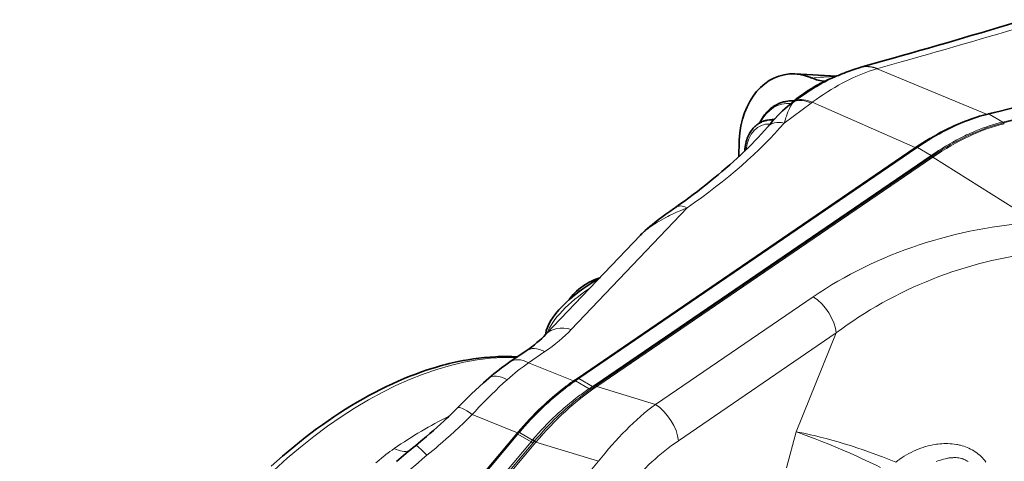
# Model space of a CAD drawing. Extents: x -672 to 7836, y -4841 to 1047.
# Tile 46 of 80: x 4508 to 4602, y -4324 to -4282. Entities that reach past the tile are written whole.
import ezdxf

# ---------------------------------------------------------------- set-up
doc = ezdxf.new("R2010")
doc.units = 0

msp = doc.modelspace()

# ---------------------------------------------------------------- linework, layer by layer
at = {"color": 7, "lineweight": 35}
for p, q in [((4588.498535, -4286.335938), (4588.409668, -4286.361328)), ((4590.756348, -4285.695313), (4588.498535, -4286.335938)), ((4586.162109, -4287.181152), (4582.161133, -4286.970215)), ((4581.286133, -4289.625488), (4581.491211, -4289.593262)), ((4581.750488, -4289.835449), (4581.596191, -4289.967773)), ((4600.71582, -4290.820801), (4600.680664, -4290.82959)), ((4600.720703, -4290.819824), (4600.71582, -4290.820801)), ((4579.498047, -4291.424805), (4580.204102, -4291.313965)), ((4596.303223, -4292.533203), (4596.377441, -4292.494141)), ((4558.249512, -4311.982422), (4567.318359, -4302.464355)), ((4560.475586, -4308.645508), (4560.456543, -4308.674316)), ((4558.222656, -4312.01123), (4558.231445, -4311.905762)), ((4554.788574, -4314.633789), (4556.351074, -4313.566406))]:
    msp.add_line(p, q, dxfattribs=at)
at = {"color": 7, "lineweight": 13}
for p, q in [((4590.112305, -4286.456055), (4592.35498, -4285.819336)), ((4583.78125, -4287.365723), (4584.007324, -4287.347656)), ((4590.043457, -4286.475586), (4590.112305, -4286.456055)), ((4590.043457, -4286.475586), (4600.55127, -4290.844727)), ((4582.273438, -4289.507813), (4582.625977, -4289.251953)), ((4581.129883, -4291.696289), (4583.719238, -4289.774414)), ((4581.952637, -4289.746094), (4582.15625, -4289.594727)), ((4581.952637, -4289.746094), (4582.106445, -4289.61377)), ((4582.106445, -4289.61377), (4582.15625, -4289.594727)), ((4582.15625, -4289.594727), (4582.273438, -4289.507813)), ((4583.719238, -4289.774414), (4583.824219, -4289.696777)), ((4583.824219, -4289.696777), (4584.19873, -4289.427246)), ((4583.824219, -4289.696777), (4593.705078, -4294.04834)), ((4600.585938, -4290.835938), (4600.55127, -4290.844727)), ((4600.591309, -4290.834961), (4600.585938, -4290.835938)), ((4600.76709, -4290.844238), (4600.802246, -4290.835938)), ((4600.802246, -4290.835938), (4600.807617, -4290.834473)), ((4602.116699, -4291.594727), (4600.802246, -4290.835938)), ((4602.12207, -4291.593262), (4600.807617, -4290.834473)), ((4602.12207, -4291.593262), (4602.116699, -4291.594727)), ((4602.197754, -4291.67627), (4602.192383, -4291.677734)), ((4593.705078, -4294.04834), (4561.229492, -4316.225098)), ((4561.310059, -4316.234375), (4593.786133, -4294.057617)), ((4561.401367, -4316.249023), (4593.876953, -4294.072266)), ((4562.970703, -4316.843262), (4595.236816, -4294.80957)), ((4563.057617, -4316.922363), (4595.32373, -4294.888672)), ((4593.743164, -4294.022461), (4593.705078, -4294.04834)), ((4593.748047, -4294.019043), (4593.743164, -4294.022461)), ((4593.786133, -4294.057617), (4593.824219, -4294.03125)), ((4593.829102, -4294.02832), (4593.824219, -4294.031738)), ((4593.876953, -4294.072266), (4593.915527, -4294.046387)), ((4593.919922, -4294.042969), (4593.915527, -4294.046387)), ((4595.236816, -4294.80957), (4593.915527, -4294.046387)), ((4595.241699, -4294.806152), (4593.92041, -4294.042969)), ((4595.236816, -4294.80957), (4595.241699, -4294.806152)), ((4595.32373, -4294.888672), (4595.328613, -4294.885254)), ((4563.136719, -4316.99707), (4595.407715, -4294.959961)), ((4605.364746, -4301.251465), (4595.407715, -4294.959961)), ((4571.818848, -4299.835449), (4560.680176, -4311.525879)), ((4568.765625, -4318.727051), (4583.920898, -4308.37793)), ((4570.96875, -4322.212402), (4586.124023, -4311.863281)), ((4582.268066, -4321.355957), (4586.124023, -4311.863281)), ((4558.141602, -4313.653809), (4556.578613, -4314.721191)), ((4556.578613, -4314.721191), (4560.879883, -4316.465332)), ((4560.921875, -4316.436035), (4560.879883, -4316.465332)), ((4561.229492, -4316.225098), (4560.921875, -4316.436035)), ((4560.959961, -4316.474609), (4561.002441, -4316.445313)), ((4561.002441, -4316.445313), (4561.003906, -4316.444336)), ((4561.003906, -4316.444336), (4561.310059, -4316.234375)), ((4561.048828, -4316.491211), (4561.091797, -4316.461426)), ((4561.091797, -4316.461426), (4561.092773, -4316.460449)), ((4561.092773, -4316.460449), (4561.401367, -4316.249023)), ((4562.405273, -4317.218262), (4561.092773, -4316.460449)), ((4562.720703, -4317.010742), (4561.401367, -4316.249023)), ((4560.005371, -4317.173828), (4560.003906, -4317.174805)), ((4560.083008, -4317.194336), (4560.081543, -4317.195801)), ((4562.720703, -4317.010742), (4562.405273, -4317.218262)), ((4562.806641, -4317.092773), (4562.495117, -4317.306152)), ((4562.970703, -4316.843262), (4562.720703, -4317.010742)), ((4563.057617, -4316.922363), (4562.806641, -4317.092773)), ((4568.765625, -4318.727051), (4563.136719, -4316.99707)), ((4551.169922, -4319.69043), (4555.510742, -4321.451172)), ((4555.57959, -4321.370117), (4555.510742, -4321.451172)), ((4555.564941, -4321.474609), (4555.633789, -4321.393555)), ((4555.624512, -4321.500488), (4555.692871, -4321.419434)), ((4556.95459, -4322.147949), (4555.692871, -4321.419434)), ((4581.342285, -4324.82666), (4582.268066, -4321.355957)), ((4555.443848, -4321.530762), (4541.004883, -4338.731934)), ((4541.05957, -4338.755371), (4555.498535, -4321.554199)), ((4541.118652, -4338.781738), (4555.557617, -4321.580078)), ((4542.379883, -4339.509766), (4556.818848, -4322.308594)), ((4542.678223, -4339.754395), (4557.287598, -4322.350586)), ((4555.443848, -4321.530762), (4555.510742, -4321.451172)), ((4555.564941, -4321.474609), (4555.498535, -4321.554199)), ((4555.624512, -4321.500488), (4555.557617, -4321.580078)), ((4556.818848, -4322.308594), (4555.557617, -4321.580078)), ((4556.818848, -4322.308594), (4556.95459, -4322.147949)), ((4556.95459, -4322.147949), (4556.991211, -4322.10498)), ((4556.980957, -4322.438477), (4557.115723, -4322.278809)), ((4557.115723, -4322.278809), (4557.151367, -4322.236328)), ((4563.282715, -4324.192871), (4557.287598, -4322.350586)), ((4542.541992, -4339.640137), (4556.980957, -4322.438477)), ((4547.544434, -4342.942383), (4563.282715, -4324.192871))]:
    msp.add_line(p, q, dxfattribs=at)
for points in [[(4584.007324, -4287.347656), (4584.622559, -4287.299805), (4584.923828, -4287.277832), (4585.483398, -4287.239746), (4585.744141, -4287.224121), (4585.927734, -4287.214355), (4586.101074, -4287.207031)], [(4584.19873, -4289.427246), (4584.555664, -4289.178711), (4584.913086, -4288.938477), (4585.271484, -4288.706055), (4585.630371, -4288.482422), (4585.989746, -4288.267578), (4586.349121, -4288.061523), (4586.708008, -4287.864258), (4586.887695, -4287.769043), (4587.066895, -4287.675781), (4587.385742, -4287.516602), (4587.703613, -4287.364258), (4588.021484, -4287.219727), (4588.337891, -4287.083008), (4588.653809, -4286.953613), (4588.96875, -4286.83252), (4589.282227, -4286.71875), (4589.594238, -4286.61377), (4589.905273, -4286.516602), (4590.043457, -4286.475586)], [(4581.952637, -4289.746094), (4581.89502, -4289.824219), (4581.839355, -4289.90625), (4581.785156, -4289.993164), (4581.745605, -4290.061523), (4581.707031, -4290.131836), (4581.631836, -4290.279785), (4581.55957, -4290.437012), (4581.482422, -4290.62207), (4581.408203, -4290.817383), (4581.335938, -4291.023438), (4581.288574, -4291.166992), (4581.242188, -4291.31543), (4581.185547, -4291.50293), (4581.129883, -4291.696289)], [(4600.55127, -4290.844727), (4600.26416, -4290.91748), (4599.976563, -4290.996094), (4599.688477, -4291.081055), (4599.399902, -4291.171387), (4599.110352, -4291.267578), (4598.868652, -4291.352539), (4598.626465, -4291.440918), (4598.383789, -4291.533691), (4598.20166, -4291.605957), (4598.019043, -4291.680176), (4597.65332, -4291.835938), (4597.286133, -4292), (4596.918945, -4292.17334), (4596.550781, -4292.355469), (4596.182129, -4292.546387), (4595.813477, -4292.745605), (4595.46875, -4292.939941), (4595.124512, -4293.141113), (4594.78125, -4293.349121), (4594.438477, -4293.563477), (4594.093262, -4293.787598), (4593.748047, -4294.019043)], [(4593.92041, -4294.042969), (4594.265625, -4293.811523), (4594.61084, -4293.587402), (4594.955566, -4293.371094), (4595.30127, -4293.161621), (4595.647949, -4292.958984), (4595.995117, -4292.763672), (4596.342285, -4292.575195), (4596.689453, -4292.394531), (4597.065918, -4292.207031), (4597.441406, -4292.028809), (4597.628418, -4291.943359), (4597.81543, -4291.859863), (4598.064453, -4291.752441), (4598.3125, -4291.648926), (4598.560547, -4291.549805), (4598.87793, -4291.428711), (4599.194824, -4291.314453), (4599.510742, -4291.206543), (4599.825684, -4291.105957), (4600.140137, -4291.011719), (4600.454102, -4290.924805), (4600.76709, -4290.844238)], [(4602.116699, -4291.594727), (4601.78125, -4291.680176), (4601.444824, -4291.773926), (4601.128418, -4291.869141), (4600.811035, -4291.971191), (4600.493164, -4292.080078), (4600.174316, -4292.196289), (4599.854492, -4292.318848), (4599.53418, -4292.44873), (4599.212891, -4292.585449), (4599.025391, -4292.668457), (4598.837891, -4292.753418), (4598.649414, -4292.841309), (4598.460938, -4292.931152), (4598.083984, -4293.117676), (4597.706055, -4293.313477), (4597.328125, -4293.518555), (4596.97998, -4293.714844), (4596.632324, -4293.917969), (4596.285156, -4294.128418), (4595.938965, -4294.345703), (4595.590332, -4294.571777), (4595.241699, -4294.806152)], [(4602.192383, -4291.677734), (4601.857422, -4291.763184), (4601.521973, -4291.856934), (4601.206055, -4291.95166), (4600.889648, -4292.053711), (4600.571777, -4292.162598), (4600.253418, -4292.27832), (4599.934082, -4292.401367), (4599.614258, -4292.530762), (4599.293457, -4292.66748), (4599.105957, -4292.75), (4598.918457, -4292.834961), (4598.730469, -4292.922852), (4598.541992, -4293.012695), (4598.165527, -4293.199219), (4597.788574, -4293.394531), (4597.411133, -4293.599121), (4597.063477, -4293.794922), (4596.716309, -4293.998047), (4596.370117, -4294.208496), (4596.024414, -4294.425781), (4595.678711, -4294.650391), (4595.328613, -4294.885254)], [(4571.818848, -4299.835449), (4571.479492, -4299.973145), (4571.139648, -4300.116211), (4570.799805, -4300.266113), (4570.459473, -4300.422363), (4570.113281, -4300.588867), (4569.94043, -4300.675293), (4569.76709, -4300.76416), (4569.537109, -4300.88623), (4569.307617, -4301.012207), (4569.080078, -4301.143066), (4568.9375, -4301.227539), (4568.795898, -4301.313965), (4568.661621, -4301.398926), (4568.52832, -4301.485352), (4568.324707, -4301.623535), (4568.124023, -4301.76709), (4568.02002, -4301.845215), (4567.91748, -4301.925293), (4567.825684, -4301.999023), (4567.735352, -4302.074219), (4567.591797, -4302.199219), (4567.452637, -4302.32959), (4567.384766, -4302.396484), (4567.318359, -4302.464355)], [(4554.522949, -4316.354492), (4554.333008, -4316.524414), (4554.143555, -4316.696777), (4553.766113, -4317.047363), (4553.390625, -4317.405762), (4553.01709, -4317.771484), (4552.64502, -4318.144531), (4552.274414, -4318.522949), (4552.027832, -4318.779785), (4551.78125, -4319.038086), (4551.475098, -4319.362793), (4551.169922, -4319.69043)], [(4551.169922, -4319.69043), (4550.751953, -4320.107422), (4550.329102, -4320.518066), (4549.901855, -4320.92334), (4549.470703, -4321.322754), (4549.036133, -4321.717285), (4548.671387, -4322.041992), (4548.304688, -4322.362793), (4547.935547, -4322.680664), (4547.657715, -4322.916504), (4547.378906, -4323.150879), (4546.818359, -4323.614258)], [(4591.841309, -4324.279297), (4591.205566, -4324.021484), (4590.572754, -4323.773926), (4589.943848, -4323.536133), (4589.319824, -4323.308105), (4588.700684, -4323.089844), (4588.088379, -4322.882324), (4587.48291, -4322.685059), (4586.885254, -4322.498047), (4586.296875, -4322.322266), (4585.717773, -4322.156738), (4585.150391, -4322.002441), (4584.594238, -4321.858887), (4584.05127, -4321.727051), (4583.783203, -4321.665039), (4583.519043, -4321.605957), (4583.261719, -4321.550293), (4583.008301, -4321.497559), (4582.633301, -4321.42334), (4582.268066, -4321.355957)], [(4590.375, -4324.783203), (4589.881836, -4324.541992), (4589.391113, -4324.306641), (4588.904297, -4324.07666), (4588.541504, -4323.907715), (4588.180664, -4323.742676), (4587.467773, -4323.421875), (4586.766113, -4323.114258), (4586.078125, -4322.821289), (4585.404785, -4322.54248), (4584.748047, -4322.27832), (4584.110352, -4322.029297), (4583.493164, -4321.79541), (4582.898438, -4321.578125), (4582.579102, -4321.464355), (4582.268066, -4321.355957)], [(4541.915527, -4324.354004), (4542.194824, -4324.109375), (4542.479492, -4323.869629), (4542.768555, -4323.63623), (4542.915039, -4323.521484), (4543.063477, -4323.408203), (4543.263184, -4323.259277), (4543.466309, -4323.112793), (4543.671875, -4322.96875)], [(4600.497559, -4324.269531), (4600.390625, -4324.127441), (4600.277344, -4323.989746), (4600.158203, -4323.85791), (4600.033203, -4323.730957), (4599.902832, -4323.610352), (4599.767578, -4323.495605), (4599.627441, -4323.386719), (4599.483398, -4323.284668), (4599.334961, -4323.188477), (4599.182617, -4323.099121), (4599.027344, -4323.015625), (4598.871094, -4322.94043), (4598.712891, -4322.871094), (4598.552734, -4322.808105), (4598.390137, -4322.750977), (4598.226074, -4322.699707), (4598.061035, -4322.654785), (4597.962891, -4322.630859), (4597.864258, -4322.608398), (4597.762695, -4322.587891), (4597.660645, -4322.569336), (4597.458984, -4322.538086), (4597.256836, -4322.514648), (4597.054688, -4322.498535), (4596.855957, -4322.489746), (4596.657715, -4322.486816), (4596.459473, -4322.490723), (4596.261719, -4322.500488), (4596.064941, -4322.516602), (4595.869141, -4322.538086), (4595.751953, -4322.553223), (4595.635254, -4322.570801), (4595.40332, -4322.611328), (4595.17334, -4322.659668), (4594.945313, -4322.714844), (4594.719238, -4322.776367), (4594.599121, -4322.8125), (4594.479004, -4322.850586), (4594.358398, -4322.891113), (4594.238281, -4322.933105), (4594.002441, -4323.022461), (4593.769531, -4323.119141), (4593.539551, -4323.222168), (4593.313477, -4323.33252), (4593.091309, -4323.44873), (4592.872559, -4323.571777), (4592.657715, -4323.701172), (4592.446777, -4323.836914), (4592.240234, -4323.978516), (4592.038574, -4324.125977), (4591.841309, -4324.279297)], [(4534.729004, -4334.931641), (4536.336914, -4333.354492), (4537.463379, -4332.253906), (4538.590332, -4331.157715), (4539.272461, -4330.497559), (4539.962402, -4329.833496), (4540.534668, -4329.286133), (4541.101563, -4328.74707), (4541.9375, -4327.958008), (4542.393066, -4327.531738), (4542.848633, -4327.108887), (4543.229492, -4326.757813), (4543.61084, -4326.40918), (4544.258301, -4325.822754), (4544.606934, -4325.510742), (4544.954102, -4325.203125), (4545.249023, -4324.944336), (4545.543457, -4324.688477), (4545.969727, -4324.323242), (4546.39502, -4323.964355), (4546.818359, -4323.614258)], [(4598.779785, -4324.22168), (4598.703125, -4324.166992), (4598.653809, -4324.135742), (4598.604004, -4324.105957), (4598.55127, -4324.077148), (4598.497559, -4324.049805), (4598.38916, -4324.001465), (4598.331055, -4323.979004), (4598.271484, -4323.958008), (4598.209473, -4323.937988), (4598.146484, -4323.92041), (4598.02002, -4323.890625), (4597.891602, -4323.867676), (4597.76123, -4323.851563), (4597.628906, -4323.842285), (4597.551758, -4323.839355), (4597.473633, -4323.838379), (4597.390625, -4323.839355), (4597.307617, -4323.842773), (4597.14502, -4323.854492), (4596.982422, -4323.873535), (4596.890625, -4323.887207), (4596.798828, -4323.902832), (4596.70166, -4323.921875), (4596.604004, -4323.942383), (4596.415039, -4323.98877), (4596.226563, -4324.04248), (4596.038574, -4324.102539), (4595.882813, -4324.157715), (4595.727539, -4324.216797)]]:
    msp.add_lwpolyline(points, dxfattribs=at)
at = {"color": 7, "lineweight": 35}
for points in [[(4581.286133, -4289.625488), (4581.180176, -4289.644043), (4581.075195, -4289.666504), (4580.975586, -4289.691895), (4580.876465, -4289.720703), (4580.777832, -4289.753418), (4580.685547, -4289.787598), (4580.563965, -4289.837891), (4580.438965, -4289.896484), (4580.316895, -4289.960449), (4580.197266, -4290.030273), (4580.080078, -4290.105957), (4579.965332, -4290.186523), (4579.854004, -4290.272949), (4579.745117, -4290.364258), (4579.644043, -4290.457031), (4579.556641, -4290.542969), (4579.463379, -4290.641113), (4579.351563, -4290.769043), (4579.250488, -4290.89502), (4579.162109, -4291.014648), (4579.077148, -4291.138672), (4578.996094, -4291.266602), (4578.913574, -4291.407715), (4578.870605, -4291.486328), (4578.820801, -4291.58252), (4578.772461, -4291.681641)], [(4579.522949, -4292.079102), (4579.766602, -4291.79834), (4580.013184, -4291.521973), (4580.26416, -4291.25), (4580.519531, -4290.982422), (4580.779785, -4290.719727), (4580.973145, -4290.532227), (4581.203125, -4290.316406), (4581.4375, -4290.105469), (4581.596191, -4289.967773)], [(4579.522949, -4292.079102), (4579.231445, -4292.413086), (4578.931641, -4292.74707), (4578.624023, -4293.080566), (4578.307617, -4293.413574), (4577.983887, -4293.745605), (4577.65332, -4294.077148), (4577.314941, -4294.407227), (4576.970215, -4294.736816), (4576.618652, -4295.064941), (4576.26123, -4295.391602), (4575.897461, -4295.716797), (4575.527832, -4296.040527), (4575.152832, -4296.362793), (4574.771973, -4296.683594), (4574.385742, -4297.002441), (4573.994141, -4297.319824), (4573.597656, -4297.635742), (4573.195801, -4297.949219), (4572.789063, -4298.26123), (4572.377441, -4298.571289), (4571.960938, -4298.879883), (4571.539063, -4299.186523), (4571.112793, -4299.490723), (4570.682129, -4299.793457)], [(4579.498047, -4291.424805), (4579.422363, -4291.437988), (4579.347168, -4291.454102), (4579.274902, -4291.472656), (4579.203125, -4291.493652), (4579.131836, -4291.51709), (4579.021973, -4291.559082), (4578.93457, -4291.597168), (4578.845215, -4291.641602), (4578.757813, -4291.689941), (4578.672363, -4291.742188), (4578.590332, -4291.797363), (4578.510742, -4291.855957), (4578.433594, -4291.917969), (4578.358887, -4291.983398), (4578.31543, -4292.023438), (4578.242676, -4292.096191), (4578.15332, -4292.192383), (4578.081055, -4292.27832), (4578.016113, -4292.361816), (4577.955078, -4292.446777), (4577.896484, -4292.53418), (4577.84082, -4292.624512), (4577.770996, -4292.749023), (4577.707031, -4292.875), (4577.647949, -4293.005371), (4577.585449, -4293.161133), (4577.530762, -4293.318359), (4577.48291, -4293.479492), (4577.441406, -4293.643555), (4577.406738, -4293.811035), (4577.382324, -4293.960449), (4577.369141, -4294.059082), (4577.35791, -4294.158203), (4577.344727, -4294.324219), (4577.341797, -4294.382324)], [(4576.755859, -4294.9375), (4576.773926, -4294.42627), (4576.791016, -4293.904297), (4576.805176, -4293.520508), (4576.813965, -4293.32666)], [(4567.318359, -4302.464355), (4567.400879, -4302.379395), (4567.484375, -4302.295898), (4567.65625, -4302.130859), (4567.766113, -4302.029297), (4567.988281, -4301.832031), (4568.211914, -4301.641602), (4568.436523, -4301.456543), (4568.711426, -4301.237305), (4569.036621, -4300.98584), (4569.385742, -4300.722656), (4569.758789, -4300.44873), (4570.129883, -4300.182129), (4570.498535, -4299.921387), (4570.682129, -4299.793457)], [(4555.489258, -4314.154785), (4555.230957, -4314.141602), (4554.972656, -4314.131836), (4554.712402, -4314.125488), (4554.452148, -4314.123047), (4554.189453, -4314.123535), (4553.927734, -4314.127441), (4553.663574, -4314.135254), (4553.399414, -4314.145996), (4552.868164, -4314.178223), (4552.333984, -4314.224121), (4552.061523, -4314.252441), (4551.789551, -4314.28418), (4551.28418, -4314.352051), (4550.791992, -4314.428711), (4550.297852, -4314.516602), (4549.801758, -4314.615234), (4549.252441, -4314.736816), (4548.946289, -4314.810059), (4548.640625, -4314.886719), (4548.337891, -4314.966797), (4548.036133, -4315.050293), (4547.729004, -4315.13916), (4547.422363, -4315.231445), (4546.854492, -4315.412109), (4546.296875, -4315.602539), (4545.738281, -4315.805176), (4545.178223, -4316.02002), (4544.617676, -4316.248047), (4544.056641, -4316.487793), (4543.494629, -4316.739746), (4542.932617, -4317.003906), (4542.370117, -4317.280273), (4541.808105, -4317.568359), (4541.246094, -4317.868164), (4540.684082, -4318.179688), (4540.123047, -4318.50293), (4539.562012, -4318.837891), (4539.001953, -4319.183594), (4538.443359, -4319.541016), (4537.885254, -4319.90918), (4537.328613, -4320.288086), (4536.773438, -4320.678223), (4536.220215, -4321.078613), (4535.668457, -4321.490234), (4535.118652, -4321.911621), (4534.570801, -4322.34375), (4534.025391, -4322.785645), (4533.481934, -4323.237793), (4532.941406, -4323.699707), (4532.403809, -4324.171387), (4531.869141, -4324.652344)], [(4549.753418, -4319.048828), (4550.236816, -4318.563477), (4550.726074, -4318.078613), (4551.097656, -4317.717285), (4551.473145, -4317.359375), (4551.853027, -4317.004883), (4552.236816, -4316.655762), (4552.495605, -4316.425781), (4552.756836, -4316.19873)], [(4545.711914, -4322.690918), (4546.237793, -4322.255859), (4546.759277, -4321.81543), (4547.104492, -4321.518066), (4547.446289, -4321.219238), (4547.785645, -4320.916992), (4548.12207, -4320.612793), (4548.455566, -4320.305176), (4548.68457, -4320.09082), (4548.912109, -4319.875), (4549.137695, -4319.657715), (4549.361816, -4319.438965), (4549.753418, -4319.048828)]]:
    msp.add_lwpolyline(points, dxfattribs=at)
for centre, radius, start, end in [((4364.119629, -3483.264648), 833.822364, 285.771662, 286.737274), ((4593.136719, -4302.556152), 16.870542, 106.273386, 111.763697), ((4591.661133, -4301.314941), 15.163693, 112.825819, 128.875807), ((4585.214844, -4284.176758), 3.495669, 245.795603, 267.302571), ((4609.375977, -4343.44043), 60.862039, 111.690798, 112.812513), ((4386.733887, -3413.588135), 902.953862, 283.708679, 284.76783), ((4592.625488, -4302.555664), 16.735048, 128.780799, 130.529245), ((4567.799805, -4333.616699), 23.014241, 124.42725, 130.815485), ((4589.690918, -4376.255859), 69.306662, 129.387306, 131.345303)]:
    msp.add_arc(centre, radius, start, end, dxfattribs=at)
at = {"color": 7, "lineweight": 13}
for centre, radius, start, end in [((4365.239258, -3481.654541), 835.621349, 285.770959, 286.735156), ((4591.141113, -4300.087402), 13.830123, 112.812752, 128.830236), ((4386.554199, -3413.461426), 903.103396, 283.709635, 284.768513), ((4386.842285, -3413.674805), 902.878828, 283.708426, 284.767891), ((4388.188965, -3414.50708), 902.799927, 283.707552, 284.767126), ((4388.239746, -3414.480957), 902.91165, 283.707449, 284.766771), ((4582.506836, -4291.036621), 1.404411, 113.22869, 130.42809), ((4582.666992, -4290.910645), 1.412535, 113.382684, 130.451709), ((4591.927246, -4301.097656), 15.110296, 128.751074, 130.537633), ((4600.602539, -4290.730469), 0.125277, 245.660851, 260.92773), ((4600.705078, -4290.943359), 0.116532, 57.943063, 102.239046), ((4600.740234, -4290.935059), 0.116832, 58.005757, 102.180156), ((4600.745605, -4290.933594), 0.116855, 58.010627, 102.175648), ((4602.008301, -4291.769043), 0.20579, 26.417382, 58.139164), ((4602.013184, -4291.768066), 0.205773, 26.4209, 58.146828), ((4602.38623, -4291.581543), 0.21055, 206.693208, 235.35234), ((4608.349609, -4315.253906), 25.717104, 117.931959, 124.376666), ((4593.794922, -4293.939453), 0.097005, 238.030348, 287.677695), ((4593.799805, -4293.936523), 0.097012, 238.038394, 287.693152), ((4593.85791, -4294.127441), 0.104133, 53.683668, 106.28973), ((4595.080566, -4295.068848), 0.308421, 36.514256, 58.456208), ((4569.979004, -4333.690918), 23.225582, 125.237529, 131.718709), ((4573.150879, -4334.136719), 21.51439, 124.776641, 127.904185), ((4573.759277, -4334.948242), 22.474337, 124.715115, 127.73201), ((4574.41748, -4335.853516), 23.529204, 124.623235, 127.532377), ((4560.931641, -4316.379883), 0.099509, 238.788034, 286.712903), ((4560.973633, -4316.351563), 0.098875, 238.590847, 286.934652), ((4560.985352, -4316.575195), 0.104413, 53.131584, 104.195499), ((4561.028809, -4316.54541), 0.104332, 53.228812, 104.666447), ((4561.030273, -4316.544922), 0.104334, 53.233682, 104.680825), ((4576.977539, -4338.966797), 27.676377, 128.012252, 133.844264), ((4576.65332, -4338.631836), 27.159008, 127.810024, 133.784841), ((4576.367188, -4338.362793), 26.707522, 127.574123, 133.678905), ((4573.492676, -4333.880859), 20.01447, 123.640016, 127.231029), ((4575.361816, -4335.822754), 22.547946, 124.793717, 127.97037), ((4562.226074, -4317.489746), 0.325403, 34.27629, 56.631346), ((4562.550781, -4317.274414), 0.31367, 35.286031, 57.197804), ((4577.785156, -4339.555664), 27.130476, 127.197383, 133.226501), ((4578.68457, -4340.072266), 27.942796, 127.981038, 133.819675), ((4579.141602, -4341.322266), 30.874879, 133.712236, 139.742474), ((4578.955078, -4341.080078), 30.519321, 133.723042, 139.83072), ((4578.779297, -4340.880859), 30.194591, 133.688481, 139.868955), ((4579.011719, -4340.904785), 28.953975, 133.166901, 139.511805), ((4580.465332, -4341.956055), 30.535164, 133.782478, 139.773647), ((4555.693359, -4321.180664), 0.22091, 238.927152, 254.282592), ((4555.569336, -4321.617188), 0.233094, 58.05837, 74.020877), ((4555.62793, -4321.258789), 0.225071, 238.710594, 253.796371), ((4555.501465, -4321.699707), 0.233894, 58.221892, 74.156341), ((4556.556152, -4322.801758), 0.765809, 43.061792, 58.633274), ((4556.59375, -4322.754395), 0.761309, 42.874108, 58.52199)]:
    msp.add_arc(centre, radius, start, end, dxfattribs=at)
for centre, major_axis, ratio, start_param, end_param in [((4589.524902, -4290.202637), (1.115723, -3.841309), 0.749931, 2.603456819, 3.141487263), ((4589.594238, -4290.183105), (1.096191, -3.84668), 0.745998, 2.607333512, 3.141489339), ((4584.461426, -4301.240723), (-10.88916, -14.004395), 0.5625, 3.905040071, 4.223101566), ((4581.880859, -4294.593262), (0.749023, -4.768555), 0.739997, 2.958248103, 3.935184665), ((4582.061523, -4294.564941), (0.775879, -4.939453), 0.739997, 2.943240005, 3.141571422), ((4584.18457, -4292.990234), (2.383789, -3.211914), 0.551644, 2.367345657, 2.96175414), ((4584.289551, -4292.913086), (2.358398, -3.230957), 0.545968, 2.371686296, 2.967130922), ((4564.539551, -4295.263184), (19.760254, 12.169434), 0.336798, 4.876879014, 5.472917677), ((4579.808594, -4294.918945), (0.48877, -3.111816), 0.739997, 2.949231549, 4.383113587), ((4580.041016, -4294.882324), (0.542969, -3.45752), 0.739997, 2.909313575, 3.141571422), ((4581.420898, -4293.706055), (1.897949, -1.626953), 0.675779, 2.22888426, 3.141597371), ((4581.523438, -4294.649414), (0.569824, -3.628906), 0.739997, 3.41174601, 3.449994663), ((4597.103027, -4315.256836), (-13.163574, -22.660156), 0.577384, 3.648111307, 4.021507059), ((4593.681641, -4293.887695), (0.112793, -0.165039), 0.522413, 5.530068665, 6.187930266), ((4593.890137, -4294.227539), (0.112793, -0.165039), 0.522413, 2.314598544, 3.04633757), ((4595.25, -4294.964355), (0.112793, -0.165039), 0.522413, 1.676851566, 2.314597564), ((4595.402344, -4294.809082), (-0.112793, 0.165039), 0.522413, 1.676854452, 2.262238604), ((4572.109863, -4301.845703), (1.427734, -2.052246), 0.529098, 2.383899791, 3.141639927), ((4600.652832, -4319.836426), (26.819336, 7.73877), 0.632137, 1.216664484, 2.051180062), ((4600.73584, -4322.100586), (23.681152, 10.188965), 0.63206, 1.108608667, 1.943028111), ((4563.422363, -4309.637695), (-5.043945, -3.493652), 0.367652, 4.649930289, 5.799480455), ((4584.00293, -4310.638672), (1.691895, -2.477539), 0.522413, 0.743802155, 2.262238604), ((4546.627441, -4308.23877), (16.47168, 3.060547), 0.563128, 5.376868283, 5.621299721), ((4561.145508, -4314.741699), (-2.895996, 2.759277), 0.652232, 5.405388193, 6.283186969), ((4541.016602, -4353.856934), (-21.718262, -37.617188), 0.57735, 3.439604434, 6.22125035), ((4558.606934, -4316.869629), (-2.255859, 3.303223), 0.522413, 5.530068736, 6.28320114), ((4557.044434, -4317.937012), (-2.255859, 3.303223), 0.522413, 5.530068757, 6.283201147), ((4555.366211, -4319.230469), (2.609375, -3.03125), 0.423046, 2.32190966, 3.141599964), ((4561.206055, -4316.064453), (0.112793, -0.165039), 0.522413, 5.530068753, 6.187927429), ((4561.414551, -4316.404297), (0.112793, -0.165039), 0.522413, 2.31459848, 3.046334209), ((4564.677246, -4332.369141), (-11.122559, -17.223633), 0.581468, 4.082442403, 4.495707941), ((4562.983398, -4316.998535), (0.112793, -0.165039), 0.522413, 1.676855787, 2.314598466), ((4563.131348, -4316.846191), (-0.112793, 0.165039), 0.522413, 1.676854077, 2.262238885), ((4552.595703, -4321.863281), (2.842285, -2.814453), 0.175081, 2.259422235, 3.141594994), ((4570.149414, -4334.056152), (-10.069336, -17.672363), 0.551518, 4.042175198, 4.455364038), ((4568.847656, -4320.987793), (1.691895, -2.477539), 0.522413, 0.743801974, 2.262238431), ((4546.658691, -4357.114746), (-22.067383, -38.22168), 0.57735, 3.85521242, 4.022850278), ((4555.372559, -4321.422363), (0.15332, -0.128418), 0.23872, 5.38398826, 5.845628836), ((4555.624023, -4321.686035), (0.15332, -0.128418), 0.23872, 2.20748902, 2.704036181), ((4556.885254, -4322.414551), (0.15332, -0.128418), 0.23872, 1.110571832, 2.207489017), ((4557.246582, -4322.260254), (-0.15332, 0.128418), 0.23872, 1.113371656, 2.032956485), ((4572.271484, -4335.280273), (-9.395996, -14.669922), 0.579783, 4.079657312, 4.492845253), ((4543.155273, -4319.743652), (2.268066, -3.294922), 0.51944, 5.541505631, 6.122333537), ((4548.244141, -4325.786621), (2.532715, -3.096191), 0.08913, 2.273291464, 3.141593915)]:
    msp.add_ellipse(centre, major_axis=major_axis, ratio=ratio, start_param=start_param, end_param=end_param, dxfattribs=at)
at = {"color": 7, "lineweight": 35}
for centre, major_axis, ratio, start_param, end_param in [((4582.466309, -4294.501465), (-1.175781, 7.486816), 0.739997, 6.127910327, 7.58177003), ((4582.466309, -4294.501465), (-1.175781, 7.486816), 0.739997, 5.839685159, 6.127910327), ((4582.26709, -4294.532715), (0.775879, -4.939453), 0.739997, 2.983531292, 3.141571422), ((4594.938477, -4320.02002), (-13.487793, -28.635742), 0.556641, 3.565281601, 3.774896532), ((4563.162109, -4309.262207), (4.784668, 3.313965), 0.367652, 1.28547749, 2.840551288), ((4562.367676, -4308.115723), (-2.094727, -1.451172), 0.367652, 3.956598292, 5.528913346), ((4550.424805, -4311.431152), (9.212891, 3.178711), 0.46926, 5.239894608, 5.546280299)]:
    msp.add_ellipse(centre, major_axis=major_axis, ratio=ratio, start_param=start_param, end_param=end_param, dxfattribs=at)

doc.saveas('drawing.dxf')
